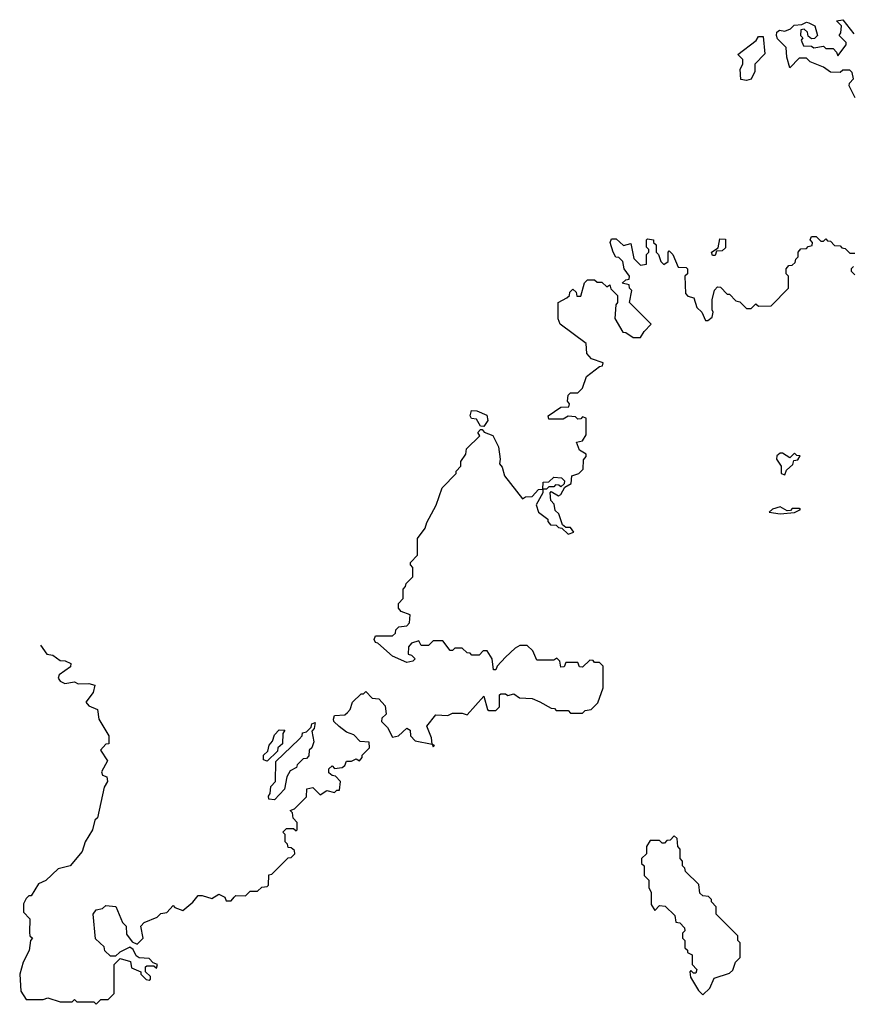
# Model space of a CAD drawing. Extents: x 2494106 to 2685573, y 758056 to 915185.
# Tile 96 of 256: x 2522458 to 2525915, y 900410 to 904500. Entities that reach past the tile are written whole.
import ezdxf

# ---------------------------------------------------------------- set-up
doc = ezdxf.new("R2010")
doc.units = 0

msp = doc.modelspace()

# ---------------------------------------------------------------- linework, layer by layer
at = {"layer": '0CON05XD'}
for points in [[(2525927.5, 904175), (2525902.5, 904225), (2525903, 904237), (2525920, 904255), (2525915, 904280), (2525905, 904290), (2525875, 904290), (2525865, 904280), (2525825, 904282.5), (2525795, 904302.5), (2525740, 904325), (2525725, 904340), (2525695, 904340), (2525655, 904300), (2525642.5, 904345), (2525640, 904385), (2525605, 904420), (2525600, 904435), (2525601.7, 904448.3), (2525613, 904457), (2525635, 904452.5), (2525658.3, 904461.7), (2525673, 904477), (2525705, 904480), (2525725, 904490), (2525735, 904487.5), (2525760, 904475), (2525770, 904435), (2525758.3, 904421.7), (2525745, 904420), (2525731.7, 904431.7), (2525728.3, 904448.3), (2525715, 904460), (2525701.7, 904458.3), (2525700, 904435), (2525710, 904425), (2525702.5, 904415), (2525711.7, 904391.7), (2525745, 904390), (2525755, 904382.5), (2525795, 904390), (2525805, 904380), (2525835, 904380), (2525850, 904365), (2525855, 904350), (2525890, 904395), (2525890, 904405), (2525860, 904435), (2525867.5, 904445), (2525870, 904475), (2525850, 904495), (2525875, 904500), (2525921.7, 904441.7)], [(2525475, 904247.5), (2525451.7, 904251.7), (2525450, 904295), (2525460, 904315), (2525460, 904335), (2525440, 904355), (2525516.4, 904413.6), (2525525, 904430), (2525545, 904430), (2525551.7, 904358.3), (2525510, 904315), (2525510, 904285), (2525495, 904252.5), (2525475, 904247.5)], [(2524940, 903325), (2524932.5, 903315), (2524928.3, 903258.3), (2524961.7, 903201.7), (2524975, 903200), (2525005, 903180), (2525035, 903180), (2525050, 903205), (2525080, 903235), (2524990, 903325), (2525000, 903375), (2524990, 903385), (2524988.3, 903398.3), (2524960, 903405), (2524975, 903420), (2524988.3, 903421.7), (2524990, 903435), (2524967.5, 903465), (2524962.5, 903495), (2524945, 903512.5), (2524933.6, 903513.6), (2524922.5, 903535), (2524910, 903575), (2524915, 903590), (2524935, 903590), (2524965, 903562.5), (2524995, 903570), (2525008.3, 903508.3), (2525035, 903480), (2525060, 903485), (2525060, 903525), (2525070, 903535), (2525070, 903545), (2525060, 903555), (2525060, 903585), (2525065, 903590), (2525090, 903585), (2525090, 903575), (2525100, 903565), (2525100, 903535), (2525110, 903525), (2525120, 903495), (2525133, 903483), (2525150, 903495), (2525150, 903535), (2525155, 903540), (2525170, 903525), (2525191.7, 903471.7), (2525225, 903470), (2525230, 903465), (2525230, 903445), (2525220, 903435), (2525223, 903363), (2525231.7, 903351.7), (2525257.5, 903345), (2525270, 903305), (2525290, 903285), (2525305, 903250), (2525315, 903250), (2525332.5, 903265), (2525337.5, 903285), (2525332.5, 903295), (2525333.6, 903336.4), (2525343, 903377), (2525355, 903390), (2525368.3, 903388.3), (2525395, 903360), (2525405, 903360), (2525431.7, 903331.7), (2525448.3, 903328.3), (2525475, 903300), (2525495, 903300), (2525515, 903320), (2525525, 903310), (2525578.3, 903311.7), (2525650, 903385), (2525650, 903435), (2525640, 903445), (2525640, 903465), (2525651.7, 903478.3), (2525665, 903480), (2525678.3, 903491.7), (2525680, 903505), (2525690, 903515), (2525690, 903535), (2525701.7, 903548.3), (2525725, 903550), (2525731.7, 903558.3), (2525748.3, 903561.7), (2525750, 903575), (2525740, 903585), (2525745, 903600), (2525765, 903600), (2525785, 903580), (2525795, 903580), (2525805, 903590), (2525811.7, 903581.7), (2525825, 903580), (2525841.7, 903561.7), (2525865, 903560), (2525871.7, 903551.7), (2525885, 903550), (2525905, 903530), (2525925, 903530)], [(2525345, 903520), (2525335, 903520), (2525330, 903535), (2525358.3, 903551.7), (2525365, 903590), (2525388.3, 903588.3), (2525388.3, 903551.7), (2525375, 903540), (2525351.7, 903538.3), (2525345, 903520)], [(2525920, 903475), (2525910, 903465), (2525910, 903455), (2525925, 903440)], [(2522544.5, 901901.8), (2522570, 901865), (2522595, 901860), (2522625, 901837.5), (2522646.4, 901836.4), (2522670, 901825), (2522668.3, 901811.7), (2522621.7, 901778.3), (2522617.5, 901765), (2522625, 901752.5), (2522645, 901742.5), (2522685, 901750), (2522700.7, 901740.7), (2522745, 901742.5), (2522770, 901735), (2522762.5, 901705), (2522732.5, 901665), (2522745, 901650), (2522780, 901635), (2522786.7, 901595), (2522827.5, 901525), (2522828.3, 901491.7), (2522815, 901490), (2522792.5, 901465), (2522821.7, 901421.7), (2522796.7, 901375), (2522801.2, 901361.2), (2522820, 901355), (2522822.5, 901335), (2522808.3, 901311.7), (2522780, 901185), (2522770, 901175), (2522760, 901135), (2522730, 901085), (2522717.5, 901045), (2522667.5, 900985), (2522617.5, 900972.5), (2522566.4, 900923.6), (2522535, 900910), (2522505, 900860), (2522495, 900860), (2522485, 900850), (2522473, 900827), (2522473, 900793), (2522500, 900765), (2522498.3, 900708.3), (2522500, 900695), (2522510, 900685), (2522502.5, 900675), (2522497, 900633), (2522472.5, 900585), (2522457.5, 900535), (2522462.5, 900465), (2522485, 900430), (2522555, 900430), (2522575, 900437.5), (2522625, 900420), (2522675, 900420), (2522685, 900430), (2522695, 900420), (2522765, 900420), (2522775, 900410), (2522795, 900430), (2522825, 900430), (2522850, 900455), (2522850, 900575), (2522875, 900600), (2522918.3, 900588.3), (2522921.7, 900561.7), (2522960, 900545), (2522960, 900535), (2522983, 900513), (2522995, 900510), (2523000, 900515), (2523000, 900525), (2522980, 900545), (2522980, 900565), (2522985, 900570), (2523015, 900570), (2523025, 900560), (2523030, 900575), (2523011.7, 900581.7), (2522995, 900600), (2522953, 900603), (2522941.7, 900611.7), (2522928.3, 900638.3), (2522915, 900647.5), (2522873, 900627), (2522855, 900610), (2522835, 900610), (2522811.7, 900631.7), (2522808.3, 900648.3), (2522771.7, 900681.7), (2522762.5, 900785), (2522775, 900802.5), (2522801.7, 900808.3), (2522815, 900820), (2522856.4, 900816.4), (2522885, 900750), (2522900, 900735), (2522901.7, 900701.7), (2522925, 900670), (2522945, 900660), (2522970, 900685), (2522960, 900735), (2522975, 900750), (2523028.3, 900771.7), (2523043, 900787), (2523068.3, 900791.7), (2523095, 900820), (2523101.7, 900811.7), (2523135, 900800), (2523176.4, 900833.6), (2523198.3, 900861.7), (2523215, 900862.5), (2523255, 900850), (2523285, 900867.5), (2523310, 900855), (2523315, 900840), (2523335, 900840), (2523347.5, 900855), (2523355, 900862.5), (2523395, 900860), (2523415, 900880), (2523445, 900880), (2523463, 900897), (2523485, 900900), (2523490, 900905), (2523491.7, 900948.3), (2523505, 900950), (2523571.7, 901018.3), (2523585, 901020), (2523600, 901035), (2523598.3, 901048.3), (2523585, 901060), (2523571.7, 901061.7), (2523570, 901075), (2523560, 901085), (2523560, 901115), (2523550, 901125), (2523565, 901140), (2523595, 901140), (2523605, 901130), (2523610, 901135), (2523610, 901165), (2523593, 901183), (2523590, 901205), (2523580, 901215), (2523598.3, 901221.7), (2523648.3, 901271.7), (2523650, 901305), (2523675, 901310), (2523705, 901280), (2523732.5, 901297.5), (2523765, 901290), (2523775, 901300), (2523785, 901300), (2523790, 901335), (2523768.3, 901358.3), (2523755, 901360), (2523741.7, 901371.7), (2523741.7, 901388.3), (2523755, 901400), (2523765, 901390), (2523797, 901393), (2523808.3, 901401.7), (2523815, 901420), (2523835, 901420), (2523855, 901430), (2523868.3, 901421.7), (2523880, 901435), (2523880, 901445), (2523910, 901475), (2523908.3, 901498.3), (2523871.7, 901501.7), (2523845, 901530), (2523815, 901540), (2523783.6, 901563.6), (2523762.5, 901585), (2523760, 901595), (2523765, 901610), (2523807.5, 901612.5), (2523818.3, 901621.7), (2523830, 901635), (2523840, 901665), (2523875, 901700), (2523885, 901700), (2523895, 901710), (2523921.7, 901681.7), (2523948.3, 901678.3), (2523975, 901650), (2523980, 901615), (2523961.7, 901598.3), (2523960, 901585), (2523985, 901560), (2524005, 901520), (2524030, 901525), (2524065, 901557.5), (2524078.3, 901548.3), (2524080, 901525), (2524100, 901505), (2524170, 901490), (2524175, 901480), (2524180, 901485), (2524170, 901490), (2524167, 901517), (2524147.5, 901565), (2524185, 901612.5), (2524235, 901610), (2524255, 901620), (2524295, 901620), (2524315, 901612.5), (2524385, 901690), (2524400, 901635), (2524405, 901630), (2524435, 901630), (2524450, 901645), (2524450, 901695), (2524455, 901700), (2524475, 901700), (2524485, 901692.5), (2524509.3, 901699.3), (2524533, 901683), (2524585, 901680), (2524617, 901667), (2524665, 901640), (2524678.3, 901638.3), (2524685, 901630), (2524735, 901630), (2524745, 901620), (2524795, 901620), (2524805, 901630), (2524830, 901635), (2524858.3, 901661.7), (2524880, 901725), (2524880, 901815), (2524865, 901830), (2524845, 901830), (2524838.3, 901838.3), (2524825, 901840), (2524795, 901810), (2524781.7, 901811.7), (2524775, 901830), (2524725, 901830), (2524718.3, 901811.7), (2524705, 901810), (2524700, 901835), (2524688.3, 901848.3), (2524675, 901840), (2524605, 901840), (2524588.3, 901878.3), (2524565, 901900), (2524535, 901900), (2524515, 901890), (2524475, 901852.5), (2524440, 901815), (2524435, 901800), (2524425, 901800), (2524420, 901845), (2524398.3, 901878.3), (2524381.7, 901878.3), (2524365, 901860), (2524335, 901860), (2524328.3, 901868.3), (2524315, 901870), (2524295, 901890), (2524265, 901890), (2524255, 901880), (2524245, 901880), (2524215, 901920), (2524175, 901920), (2524155, 901900), (2524125, 901900), (2524115, 901920), (2524085, 901910), (2524072.5, 901895), (2524070, 901865), (2524085, 901860), (2524100, 901845), (2524090, 901835), (2524065, 901830), (2524005, 901856.7), (2523945, 901910), (2523935, 901912.5), (2523930, 901925), (2523935, 901940), (2524005, 901940), (2524018.3, 901951.7), (2524020, 901965), (2524031.7, 901978.3), (2524065, 901982.5), (2524076.7, 901995), (2524078.3, 902028.3), (2524041.7, 902041.7), (2524030, 902055), (2524030, 902075), (2524050, 902095), (2524050, 902135), (2524060, 902145), (2524061.7, 902158.3), (2524090, 902185), (2524090, 902225), (2524080, 902235), (2524080, 902245), (2524110, 902275), (2524110, 902345), (2524141.7, 902388.3), (2524148.3, 902411.7), (2524187, 902483), (2524212.5, 902555), (2524270, 902615), (2524270, 902625), (2524290, 902645), (2524290, 902665), (2524310, 902695), (2524313, 902717), (2524368.3, 902771.7), (2524360, 902785), (2524371.7, 902798.3), (2524378.3, 902798.3), (2524386.7, 902786.7), (2524422.9, 902772.9), (2524445.8, 902725.8), (2524453.3, 902675), (2524450, 902655), (2524461.7, 902641.7), (2524471.2, 902605), (2524545, 902510), (2524558.3, 902518.3), (2524585, 902520), (2524611.7, 902548.3), (2524630, 902550), (2524630, 902535), (2524602.5, 902485), (2524612.5, 902455), (2524650, 902425), (2524650, 902415), (2524661.7, 902401.7), (2524685, 902400), (2524695, 902390), (2524708.3, 902388.3), (2524735, 902362.5), (2524758.3, 902371.7), (2524745, 902390), (2524725, 902390), (2524711.7, 902401.7), (2524697, 902447), (2524681.7, 902461.7), (2524677, 902487), (2524663, 902503), (2524660, 902535), (2524665, 902540), (2524695, 902522.5), (2524705, 902527.5), (2524721.7, 902558.3), (2524747, 902573), (2524750, 902605), (2524780, 902615), (2524797.5, 902632.5), (2524798.3, 902671.7), (2524810, 902685), (2524810, 902695), (2524781.7, 902711.7), (2524770, 902745), (2524795, 902750), (2524810, 902775), (2524810, 902845), (2524795, 902850), (2524788.3, 902841.7), (2524775, 902840), (2524765, 902850), (2524735, 902852.5), (2524715, 902840), (2524655, 902840), (2524652.5, 902855), (2524705, 902890), (2524738.3, 902891.7), (2524740, 902905), (2524732.5, 902915), (2524735, 902940), (2524745, 902950), (2524775, 902950), (2524795, 902970), (2524811.7, 903018.3), (2524865, 903060), (2524878.3, 903061.7), (2524880, 903075), (2524831.7, 903091.7), (2524813, 903113), (2524810, 903155), (2524702.5, 903235), (2524693, 903257), (2524693.3, 903325), (2524730, 903345), (2524740, 903355), (2524741.7, 903368.3), (2524755, 903380), (2524768.3, 903368.3), (2524771.7, 903351.7), (2524788.3, 903351.7), (2524803, 903407), (2524815, 903420), (2524845, 903420), (2524855, 903410), (2524875, 903410), (2524895, 903390), (2524908.3, 903398.3), (2524911.7, 903381.7), (2524940, 903355), (2524940, 903325)], [(2524385, 902810), (2524371.7, 902811.7), (2524355, 902840), (2524333.3, 902843.3), (2524328.8, 902855), (2524334, 902876), (2524355.4, 902875.4), (2524396.9, 902856.9), (2524402, 902835), (2524385, 902810)], [(2525635, 902610), (2525641.7, 902628.3), (2525668.3, 902651.7), (2525671.7, 902668.3), (2525688.3, 902671.7), (2525698.3, 902688.3), (2525685, 902690), (2525675, 902700), (2525655, 902680), (2525625, 902700), (2525615, 902700), (2525601.7, 902688.3), (2525600, 902675), (2525620, 902645), (2525620, 902615), (2525635, 902610)], [(2524645, 902550), (2524630, 902550), (2524631.7, 902578.3), (2524655, 902580), (2524675, 902600), (2524707, 902597), (2524720, 902585), (2524718.3, 902571.7), (2524705, 902560), (2524697, 902567), (2524682.5, 902567.5), (2524675, 902560), (2524655, 902560), (2524645, 902550)], [(2525615, 902447.5), (2525675, 902452.5), (2525700, 902465), (2525695, 902470), (2525665, 902470), (2525658.3, 902461.7), (2525645, 902460), (2525615, 902476.7), (2525583, 902467), (2525570, 902455), (2525615, 902447.5)], [(2523515, 901260), (2523491.7, 901261.7), (2523490, 901275), (2523497.5, 901285), (2523500, 901315), (2523520, 901335), (2523521.7, 901418.3), (2523618.3, 901511.7), (2523630, 901525), (2523631.7, 901538.3), (2523648.3, 901541.7), (2523668.3, 901561.7), (2523670, 901575), (2523685, 901580), (2523680, 901555), (2523670, 901545), (2523679.3, 901500.7), (2523670, 901475), (2523660, 901465), (2523658.3, 901441.7), (2523648.3, 901431.7), (2523635, 901430), (2523610, 901405), (2523606.4, 901393.6), (2523580.7, 901379.3), (2523567.5, 901355), (2523557, 901303), (2523515, 901260)], [(2523485, 901420), (2523470, 901425), (2523470, 901445), (2523488.3, 901461.7), (2523493, 901487), (2523507, 901503), (2523515, 901530), (2523535, 901550), (2523558.3, 901548.3), (2523550, 901535), (2523548.3, 901491.7), (2523530, 901475), (2523528.3, 901461.7), (2523485, 901420)], [(2525295, 900450), (2525323.6, 900476.4), (2525341.7, 900518.3), (2525405, 900540), (2525418.3, 900551.7), (2525430, 900585), (2525450, 900605), (2525450, 900665), (2525440, 900675), (2525440, 900695), (2525350, 900785), (2525350, 900815), (2525330, 900835), (2525330, 900845), (2525318.3, 900858.3), (2525295, 900860), (2525281.7, 900871.7), (2525278.3, 900908.3), (2525221.7, 900961.7), (2525220, 900975), (2525210, 900985), (2525210, 901005), (2525200, 901015), (2525200, 901055), (2525190, 901065), (2525188.3, 901098.3), (2525175, 901110), (2525158.3, 901091.7), (2525145, 901090), (2525135, 901080), (2525125, 901080), (2525115, 901090), (2525075, 901090), (2525060, 901065), (2525060, 901035), (2525040, 901015), (2525040, 900995), (2525050, 900985), (2525050, 900945), (2525070, 900925), (2525070, 900895), (2525080, 900875), (2525080, 900825), (2525095, 900800), (2525115, 900820), (2525138.3, 900818.3), (2525178.3, 900778.3), (2525181.7, 900751.7), (2525198.3, 900748.3), (2525218.3, 900728.3), (2525220, 900715), (2525210, 900705), (2525210, 900685), (2525220, 900675), (2525220, 900645), (2525230, 900635), (2525230, 900625), (2525250, 900615), (2525250, 900575), (2525270, 900555), (2525265, 900540), (2525255, 900540), (2525245, 900550), (2525240, 900545), (2525243, 900523), (2525277, 900467), (2525295, 900450)]]:
    msp.add_lwpolyline(points, dxfattribs=at)

doc.saveas('drawing.dxf')
